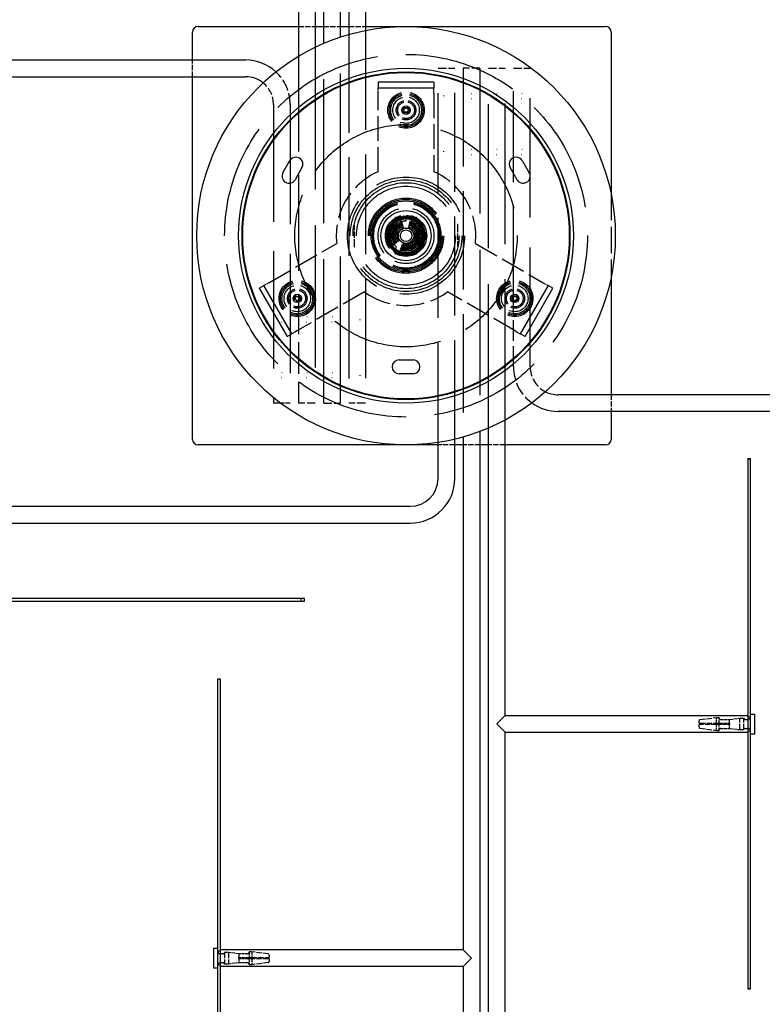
# Model space of a CAD drawing. Extents: x 355 to 4455, y -172 to 2698.
# Tile 5 of 16: x 1030 to 1296, y 524 to 877. Entities that reach past the tile are written whole.
import ezdxf

# ---------------------------------------------------------------- set-up
doc = ezdxf.new("R2010")
doc.units = 0
doc.header["$LTSCALE"] = 10
doc.linetypes.add('DASHED', pattern=[0.2068, 0.1655, -0.0413])
doc.layers.add('Nascosta (ISO)', color=7, linetype='DASHED')
doc.layers.add('Visibile (ISO)', color=7, linetype='Continuous')
doc.styles.get("Standard").update_dxf_attribs({"font": 'TAHOMA.TTF'})
doc.dimstyles.get("Standard").update_dxf_attribs({"dimtxt": 0.18, "dimasz": 0.18, "dimexe": 0.18, "dimexo": 0.0625, "dimgap": 0.09, "dimtad": 0, "dimtih": 1, "dimtoh": 1, "dimdec": 4, "dimzin": 0, "dimdsep": 46, "dimtxsty": 'Standard', "dimcen": 0.09, "dimadec": 0, "dimazin": 0, "dimtfac": 1, "dimtdec": 4, "dimtofl": 0, "dimtmove": 0, "dimatfit": 3, "dimfxl": 0, "dimtolj": 1, "dimtzin": 0, "dimarcsym": 0})

# ---------------------------------------------------------------- blocks, each defined once
blk = doc.blocks.new('*D14')
at = {"color": 0, "lineweight": -2}
for p, q in [((1302.1, 1293.61), (1848.56, 1293.61)), ((1838.56, 1268.61), (1838.56, 822.62)), ((1838.56, 330.61), (1838.56, 776.59)), ((1352.1, 305.61), (1848.56, 305.61))]:
    blk.add_line(p, q, dxfattribs=at)
at = {"color": 0}
for points in [[(1834.39, 1268.61), (1842.73, 1268.61), (1838.56, 1293.61)], [(1834.39, 330.61), (1842.73, 330.61), (1838.56, 305.61)]]:
    blk.add_solid(points, dxfattribs=at)
at = {"layer": 'DEFPOINTS', "color": 0}
for p in [(1292.1, 1293.61), (1342.1, 305.61), (1838.56, 305.61)]:
    blk.add_point(p, dxfattribs=at)
at = {"color": 0, "insert": (1838.56, 799.61), "char_height": 25, "attachment_point": 5}
blk.add_mtext('\\A1;990', dxfattribs=at)
blk = doc.blocks.new('*D15')
at = {"color": 0, "lineweight": -2}
for p, q in [((662.1, 724.61), (662.1, 146.29)), ((1672.1, 604.6), (1672.1, 146.29)), ((687.1, 156.29), (1122.16, 156.29)), ((1647.1, 156.29), (1212.05, 156.29))]:
    blk.add_line(p, q, dxfattribs=at)
at = {"color": 0}
for points in [[(687.1, 160.46), (687.1, 152.12), (662.1, 156.29)], [(1647.1, 160.46), (1647.1, 152.12), (1672.1, 156.29)]]:
    blk.add_solid(points, dxfattribs=at)
at = {"layer": 'DEFPOINTS', "color": 0}
for p in [(662.1, 734.61), (1672.1, 614.6), (662.1, 156.29)]:
    blk.add_point(p, dxfattribs=at)
at = {"color": 0, "insert": (1167.1, 156.29), "char_height": 25, "attachment_point": 5}
blk.add_mtext('\\A1;1010', dxfattribs=at)

msp = doc.modelspace()

# ---------------------------------------------------------------- linework, layer by layer
at = {"layer": 'Nascosta (ISO)', "ltscale": 1.142165}
for p, q in [((1130.1, 874.61), (1136.1, 874.61)), ((1139.1, 874.61), (1145.1, 874.61)), ((1148.1, 874.61), (1154.1, 874.61)), ((1092.1, 856.61), (1092.1, 862.61)), ((1242.1, 742.61), (1242.1, 736.61)), ((1186.1, 724.61), (1180.1, 724.61)), ((1195.1, 724.61), (1189.1, 724.61)), ((1204.1, 724.61), (1198.1, 724.61))]:
    msp.add_line(p, q, dxfattribs=at)
at = {"layer": 'Nascosta (ISO)', "ltscale": 21.299799}
for p, q in [((1148.1, 871.75), (1148.1, 739.61)), ((1189.1, 859.61), (1189.1, 727.46))]:
    msp.add_line(p, q, dxfattribs=at)
at = {"layer": 'Nascosta (ISO)', "ltscale": 21.532074}
msp.add_line((1154.1, 873.19), (1154.1, 739.61), dxfattribs=at)
at = {"layer": 'Nascosta (ISO)', "ltscale": 31.178602}
for p, q in [((1139.1, 739.61), (1139.1, 868.56)), ((1198.1, 730.65), (1198.1, 859.61))]:
    msp.add_line(p, q, dxfattribs=at)
at = {"layer": 'Nascosta (ISO)', "ltscale": 31.727089}
msp.add_line((1145.1, 739.61), (1145.1, 870.83), dxfattribs=at)
at = {"layer": 'Nascosta (ISO)', "ltscale": 30.849258}
msp.add_line((1136.1, 867.2), (1136.1, 739.61), dxfattribs=at)
at = {"layer": 'Nascosta (ISO)', "ltscale": 20.657667}
msp.add_line((1130.1, 863.97), (1130.1, 778.53), dxfattribs=at)
at = {"layer": 'Nascosta (ISO)', "ltscale": 1.794166}
for p, q in [((1180.1, 859.61), (1186.1, 859.61)), ((1195.1, 859.61), (1189.1, 859.61)), ((1198.1, 859.61), (1204.1, 859.61)), ((1207.1, 859.61), (1213.1, 859.61)), ((1136.1, 739.61), (1130.1, 739.61)), ((1139.1, 739.61), (1145.1, 739.61)), ((1154.1, 739.61), (1148.1, 739.61))]:
    msp.add_line(p, q, dxfattribs=at)
at = {"layer": 'Nascosta (ISO)', "ltscale": 21.617197}
msp.add_line((1180.1, 725.49), (1180.1, 859.61), dxfattribs=at)
at = {"layer": 'Nascosta (ISO)', "ltscale": 21.42646}
msp.add_line((1186.1, 726.68), (1186.1, 859.61), dxfattribs=at)
at = {"layer": 'Nascosta (ISO)', "ltscale": 31.470579}
msp.add_line((1195.1, 859.61), (1195.1, 729.44), dxfattribs=at)
at = {"layer": 'Nascosta (ISO)', "ltscale": 30.480236}
msp.add_line((1204.1, 733.54), (1204.1, 859.61), dxfattribs=at)
at = {"layer": 'Nascosta (ISO)', "ltscale": 19.733545}
msp.add_line((1207.1, 777.99), (1207.1, 859.61), dxfattribs=at)
at = {"layer": 'Nascosta (ISO)', "ltscale": 25.870407}
for p, q in [((1213.1, 752.61), (1213.1, 859.61)), ((1127.1, 846.61), (1127.1, 739.61))]:
    msp.add_line(p, q, dxfattribs=at)
at = {"layer": 'Nascosta (ISO)', "ltscale": 0.597989}
for p, q in [((1158.6, 850.61), (1158.6, 852.61)), ((1178.6, 850.61), (1178.6, 852.61)), ((1119.44, 782.77), (1117.7, 781.77)), ((1217.77, 782.77), (1219.5, 781.77)), ((1129.44, 765.45), (1127.7, 764.45)), ((1207.77, 765.45), (1209.5, 764.45))]:
    msp.add_line(p, q, dxfattribs=at)
at = {"layer": 'Nascosta (ISO)', "ltscale": 5.347057}
for p, q in [((1158.6, 822.52), (1158.6, 850.61)), ((1178.6, 850.61), (1178.6, 822.52)), ((1119.44, 782.77), (1143.76, 796.81)), ((1193.45, 796.81), (1217.77, 782.77)), ((1153.76, 779.49), (1129.44, 765.45)), ((1207.77, 765.45), (1183.45, 779.49))]:
    msp.add_line(p, q, dxfattribs=at)
at = {"layer": 'Nascosta (ISO)', "ltscale": 25.396744}
msp.add_line((1121.1, 846.61), (1121.1, 741.57), dxfattribs=at)
at = {"layer": 'Nascosta (ISO)', "ltscale": 5.682598}
msp.add_line((1242.1, 814.53), (1242.1, 784.68), dxfattribs=at)
at = {"layer": 'Nascosta (ISO)', "ltscale": 0.192522}
for p, q in [((1163.83, 804.72), (1164.41, 803.89)), ((1164.68, 804.15), (1163.91, 804.8)), ((1164.16, 805.01), (1164.68, 804.15)), ((1164.98, 804.39), (1164.24, 805.08)), ((1164.51, 805.28), (1164.98, 804.39)), ((1165.28, 804.6), (1164.59, 805.34)), ((1164.87, 805.53), (1165.28, 804.6)), ((1165.6, 804.8), (1164.96, 805.58)), ((1165.25, 805.75), (1165.6, 804.8)), ((1165.94, 804.98), (1165.34, 805.8)), ((1165.64, 805.95), (1165.94, 804.98)), ((1166.28, 805.14), (1165.74, 805.99)), ((1166.05, 806.12), (1166.28, 805.14)), ((1166.63, 805.27), (1166.15, 806.16)), ((1166.46, 806.27), (1166.63, 805.27)), ((1166.99, 805.39), (1166.56, 806.3)), ((1166.88, 806.39), (1166.99, 805.39)), ((1167.36, 805.48), (1166.99, 806.42)), ((1167.31, 806.49), (1167.36, 805.48)), ((1167.73, 805.54), (1167.42, 806.51)), ((1167.75, 806.55), (1167.73, 805.54)), ((1168.1, 805.59), (1167.85, 806.57)), ((1168.18, 806.59), (1168.1, 805.59)), ((1168.48, 805.61), (1168.29, 806.6)), ((1168.62, 806.61), (1168.48, 805.61)), ((1168.85, 805.6), (1168.73, 806.61)), ((1169.06, 806.59), (1168.85, 805.6)), ((1169.23, 805.57), (1169.17, 806.58)), ((1169.5, 806.55), (1169.23, 805.57)), ((1169.6, 805.52), (1169.61, 806.53)), ((1169.93, 806.48), (1169.6, 805.52)), ((1169.97, 805.45), (1170.04, 806.46)), ((1170.36, 806.38), (1169.97, 805.45)), ((1170.34, 805.35), (1170.47, 806.35)), ((1170.79, 806.26), (1170.34, 805.35)), ((1170.7, 805.23), (1170.89, 806.22)), ((1171.2, 806.11), (1170.7, 805.23)), ((1171.04, 805.09), (1171.3, 806.07)), ((1171.6, 805.93), (1171.04, 805.09)), ((1171.38, 804.92), (1171.7, 805.89)), ((1171.99, 805.73), (1171.38, 804.92)), ((1171.71, 804.74), (1172.09, 805.68)), ((1172.37, 805.51), (1171.71, 804.74)), ((1172.03, 804.53), (1172.46, 805.45)), ((1172.73, 805.26), (1172.03, 804.53)), ((1172.33, 804.31), (1172.82, 805.19)), ((1173.08, 804.99), (1172.33, 804.31)), ((1172.62, 804.07), (1173.16, 804.92)), ((1173.41, 804.7), (1172.62, 804.07)), ((1161.83, 801.37), (1162.76, 800.98)), ((1162.86, 801.34), (1161.86, 801.47)), ((1161.95, 801.79), (1162.86, 801.34)), ((1162.98, 801.7), (1161.99, 801.89)), ((1162.1, 802.2), (1162.98, 801.7)), ((1163.12, 802.05), (1162.14, 802.3)), ((1162.28, 802.61), (1163.12, 802.05)), ((1163.29, 802.39), (1162.32, 802.7)), ((1162.48, 803), (1163.29, 802.39)), ((1163.47, 802.72), (1162.53, 803.09)), ((1162.7, 803.37), (1163.47, 802.72)), ((1163.68, 803.03), (1162.76, 803.46)), ((1162.95, 803.74), (1163.68, 803.03)), ((1163.9, 803.33), (1163.02, 803.82)), ((1163.22, 804.08), (1163.9, 803.33)), ((1164.14, 803.62), (1163.29, 804.17)), ((1163.51, 804.41), (1164.14, 803.62)), ((1164.41, 803.89), (1163.59, 804.49)), ((1172.89, 803.8), (1173.49, 804.62)), ((1173.72, 804.38), (1172.89, 803.8)), ((1173.15, 803.53), (1173.79, 804.31)), ((1174.01, 804.05), (1173.15, 803.53)), ((1173.38, 803.23), (1174.08, 803.97)), ((1174.28, 803.71), (1173.38, 803.23)), ((1173.6, 802.93), (1174.34, 803.62)), ((1174.52, 803.34), (1173.6, 802.93)), ((1173.8, 802.61), (1174.58, 803.25)), ((1174.75, 802.96), (1173.8, 802.61)), ((1173.98, 802.27), (1174.8, 802.87)), ((1174.95, 802.57), (1173.98, 802.27)), ((1174.13, 801.93), (1174.99, 802.47)), ((1175.12, 802.17), (1174.13, 801.93)), ((1174.27, 801.58), (1175.16, 802.07)), ((1175.27, 801.75), (1174.27, 801.58)), ((1174.38, 801.22), (1175.3, 801.65)), ((1175.39, 801.33), (1174.38, 801.22)), ((1174.47, 800.85), (1175.41, 801.22)), ((1162.61, 799.86), (1161.6, 799.73)), ((1161.6, 799.63), (1162.6, 799.48)), ((1162.6, 799.48), (1161.61, 799.29)), ((1161.62, 800.07), (1162.61, 799.86)), ((1161.62, 799.19), (1162.62, 799.1)), ((1162.64, 800.23), (1161.63, 800.17)), ((1162.62, 799.1), (1161.64, 798.86)), ((1161.66, 800.5), (1162.64, 800.23)), ((1161.66, 798.75), (1162.67, 798.73)), ((1162.69, 800.61), (1161.68, 800.61)), ((1162.67, 798.73), (1161.71, 798.42)), ((1161.72, 798.31), (1162.73, 798.36)), ((1161.73, 800.94), (1162.69, 800.61)), ((1162.76, 800.98), (1161.75, 801.04)), ((1162.73, 798.36), (1161.79, 797.99)), ((1161.82, 797.89), (1162.82, 797.99)), ((1162.82, 797.99), (1161.91, 797.56)), ((1161.94, 797.46), (1162.94, 797.63)), ((1162.94, 797.63), (1162.05, 797.15)), ((1174.35, 797.87), (1175.35, 797.74)), ((1175.25, 797.42), (1174.35, 797.87)), ((1174.45, 798.24), (1175.45, 798.17)), ((1175.38, 797.85), (1174.45, 798.24)), ((1175.48, 800.9), (1174.47, 800.85)), ((1174.52, 798.61), (1175.53, 798.6)), ((1175.48, 798.28), (1174.52, 798.61)), ((1174.54, 800.48), (1175.5, 800.79)), ((1175.55, 800.46), (1174.54, 800.48)), ((1174.57, 798.98), (1175.58, 799.04)), ((1175.55, 798.71), (1174.57, 798.98)), ((1174.58, 800.11), (1175.56, 800.36)), ((1175.59, 800.03), (1174.58, 800.11)), ((1174.6, 799.73), (1175.6, 799.92)), ((1175.6, 799.59), (1174.6, 799.73)), ((1174.6, 799.36), (1175.6, 799.48)), ((1175.59, 799.15), (1174.6, 799.36)), ((1162.09, 797.05), (1163.07, 797.28)), ((1163.07, 797.28), (1162.22, 796.74)), ((1162.26, 796.64), (1163.23, 796.94)), ((1163.23, 796.94), (1162.41, 796.35)), ((1162.46, 796.25), (1163.41, 796.61)), ((1163.41, 796.61), (1162.63, 795.96)), ((1162.68, 795.87), (1163.61, 796.29)), ((1163.61, 796.29), (1162.87, 795.6)), ((1162.93, 795.51), (1163.82, 795.98)), ((1163.82, 795.98), (1163.13, 795.24)), ((1163.2, 795.16), (1164.06, 795.69)), ((1164.06, 795.69), (1163.41, 794.91)), ((1163.49, 794.83), (1164.32, 795.41)), ((1164.32, 795.41), (1163.72, 794.59)), ((1163.8, 794.52), (1164.59, 795.15)), ((1164.59, 795.15), (1164.04, 794.3)), ((1164.13, 794.23), (1164.88, 794.9)), ((1164.88, 794.9), (1164.39, 794.02)), ((1164.47, 793.96), (1165.18, 794.68)), ((1165.18, 794.68), (1164.75, 793.77)), ((1164.84, 793.71), (1165.5, 794.47)), ((1165.5, 794.47), (1165.12, 793.53)), ((1165.21, 793.48), (1165.82, 794.29)), ((1165.82, 794.29), (1165.51, 793.33)), ((1165.61, 793.28), (1166.16, 794.13)), ((1166.16, 794.13), (1165.91, 793.15)), ((1170.93, 794.08), (1171.47, 793.22)), ((1171.16, 793.09), (1170.93, 794.08)), ((1171.27, 794.23), (1171.86, 793.41)), ((1171.57, 793.26), (1171.27, 794.23)), ((1171.6, 794.41), (1172.25, 793.63)), ((1171.96, 793.46), (1171.6, 794.41)), ((1171.92, 794.61), (1172.61, 793.87)), ((1172.34, 793.69), (1171.92, 794.61)), ((1172.23, 794.83), (1172.97, 794.13)), ((1172.7, 793.93), (1172.23, 794.83)), ((1172.52, 795.06), (1173.3, 794.42)), ((1173.05, 794.2), (1172.52, 795.06)), ((1172.8, 795.32), (1173.62, 794.72)), ((1173.38, 794.49), (1172.8, 795.32)), ((1173.06, 795.59), (1173.92, 795.05)), ((1173.69, 794.8), (1173.06, 795.59)), ((1173.31, 795.88), (1174.19, 795.39)), ((1173.98, 795.13), (1173.31, 795.88)), ((1173.53, 796.18), (1174.45, 795.75)), ((1174.26, 795.48), (1173.53, 796.18)), ((1173.74, 796.5), (1174.68, 796.12)), ((1174.5, 795.84), (1173.74, 796.5)), ((1173.92, 796.83), (1174.88, 796.51)), ((1174.73, 796.22), (1173.92, 796.83)), ((1174.08, 797.17), (1175.06, 796.91)), ((1174.93, 796.61), (1174.08, 797.17)), ((1174.23, 797.52), (1175.22, 797.32)), ((1175.1, 797.01), (1174.23, 797.52)), ((1166.01, 793.11), (1166.51, 793.98)), ((1166.51, 793.98), (1166.32, 792.99)), ((1166.42, 792.96), (1166.87, 793.86)), ((1166.87, 793.86), (1166.74, 792.86)), ((1166.84, 792.83), (1167.23, 793.77)), ((1167.23, 793.77), (1167.17, 792.76)), ((1167.27, 792.73), (1167.6, 793.69)), ((1167.6, 793.69), (1167.6, 792.68)), ((1167.71, 792.66), (1167.98, 793.64)), ((1167.98, 793.64), (1168.04, 792.63)), ((1168.14, 792.62), (1168.35, 793.61)), ((1168.35, 793.61), (1168.48, 792.61)), ((1168.58, 792.61), (1168.73, 793.61)), ((1168.73, 793.61), (1168.92, 792.61)), ((1169.02, 792.62), (1169.11, 793.63)), ((1169.11, 793.63), (1169.36, 792.65)), ((1169.46, 792.66), (1169.48, 793.67)), ((1169.48, 793.67), (1169.79, 792.71)), ((1169.85, 793.74), (1170.22, 792.8)), ((1169.9, 792.73), (1169.85, 793.74)), ((1170.22, 793.83), (1170.65, 792.91)), ((1170.33, 792.82), (1170.22, 793.83)), ((1170.58, 793.94), (1171.06, 793.05)), ((1170.75, 792.94), (1170.58, 793.94))]:
    msp.add_line(p, q, dxfattribs=at)
at = {"layer": 'Nascosta (ISO)', "ltscale": 0.295501}
for p, q in [((1165.23, 803.63), (1164.23, 804.82)), ((1166.28, 806), (1166.81, 804.54)), ((1170.93, 806), (1170.4, 804.54)), ((1171.98, 803.63), (1172.98, 804.82)), ((1163.43, 800.52), (1161.9, 800.79)), ((1161.9, 798.43), (1163.43, 798.7)), ((1173.77, 800.52), (1175.3, 800.79)), ((1175.3, 798.43), (1173.77, 798.7)), ((1164.23, 794.4), (1165.23, 795.59)), ((1166.81, 794.67), (1166.28, 793.21)), ((1170.4, 794.67), (1170.93, 793.21)), ((1172.98, 794.4), (1171.98, 795.59))]:
    msp.add_line(p, q, dxfattribs=at)
at = {"layer": 'Nascosta (ISO)', "ltscale": 0.237872}
for p, q in [((1168.6, 804.86), (1168.6, 806.11)), ((1162.97, 802.86), (1164.06, 802.23)), ((1174.23, 802.86), (1173.15, 802.23)), ((1164.06, 796.98), (1162.97, 796.36)), ((1168.6, 793.11), (1168.6, 794.36)), ((1173.15, 796.98), (1174.23, 796.36))]:
    msp.add_line(p, q, dxfattribs=at)
at = {"layer": 'Nascosta (ISO)', "ltscale": 0.033187}
for p, q in [((1149.93, 803.11), (1150.1, 803.11)), ((1187.28, 803.11), (1187.1, 803.11)), ((1149.93, 796.11), (1150.1, 796.11)), ((1187.28, 796.11), (1187.1, 796.11))]:
    msp.add_line(p, q, dxfattribs=at)
at = {"layer": 'Nascosta (ISO)', "ltscale": 0.014021}
for p, q in [((1150.03, 803.61), (1150.1, 803.61)), ((1187.18, 803.61), (1187.1, 803.61)), ((1150.03, 795.61), (1150.1, 795.61)), ((1187.18, 795.61), (1187.1, 795.61))]:
    msp.add_line(p, q, dxfattribs=at)
at = {"layer": 'Nascosta (ISO)', "ltscale": 0.095089}
for p, q in [((1150.1, 803.11), (1150.1, 803.61)), ((1187.1, 803.61), (1187.1, 803.11)), ((1150.1, 795.61), (1150.1, 796.11)), ((1187.1, 796.11), (1187.1, 795.61))]:
    msp.add_line(p, q, dxfattribs=at)
at = {"layer": 'Nascosta (ISO)', "ltscale": 1.332543}
for p, q in [((1150.1, 796.11), (1150.1, 803.11)), ((1187.1, 803.11), (1187.1, 796.11))]:
    msp.add_line(p, q, dxfattribs=at)
at = {"layer": 'Nascosta (ISO)', "ltscale": 0.222088}
for p, q in [((1130.1, 777.69), (1130.1, 776.52)), ((1207.1, 776.52), (1207.1, 777.69))]:
    msp.add_line(p, q, dxfattribs=at)
at = {"layer": 'Nascosta (ISO)', "ltscale": 6.867944}
msp.add_line((1130.1, 775.68), (1130.1, 739.61), dxfattribs=at)
at = {"layer": 'Nascosta (ISO)', "ltscale": 4.496226}
msp.add_line((1207.1, 752.61), (1207.1, 776.22), dxfattribs=at)
at = {"layer": 'Nascosta (ISO)', "ltscale": 0.992668}
msp.add_line((1127.1, 739.61), (1123.6, 739.61), dxfattribs=at)
at = {"layer": 'Nascosta (ISO)', "ltscale": 0.190278}
for p, q in [((1131.08, 668.61), (1131.08, 669.61)), ((1279.85, 626.91), (1280.85, 626.91)), ((1279.85, 624.86), (1280.85, 624.86)), ((1291.1, 627.11), (1292.1, 627.11)), ((1280.85, 624.36), (1279.85, 624.36)), ((1279.85, 622.31), (1280.85, 622.31)), ((1291.1, 622.11), (1292.1, 622.11)), ((1102.1, 543.11), (1101.1, 543.11)), ((1113.35, 542.91), (1112.35, 542.91)), ((1112.35, 540.86), (1113.35, 540.86)), ((1113.35, 540.36), (1112.35, 540.36)), ((1102.1, 538.11), (1101.1, 538.11)), ((1113.35, 538.31), (1112.35, 538.31)), ((1291.1, 529.75), (1292.1, 529.75))]:
    msp.add_line(p, q, dxfattribs=at)
at = {"layer": 'Nascosta (ISO)', "ltscale": 0.268816}
for p, q in [((1273.6, 624.86), (1273.6, 625.67)), ((1273.6, 623.55), (1273.6, 624.36)), ((1119.6, 541.67), (1119.6, 540.86)), ((1119.6, 540.36), (1119.6, 539.55))]:
    msp.add_line(p, q, dxfattribs=at)
at = {"layer": 'Nascosta (ISO)', "ltscale": 0.138751}
for p, q in [((1273.6, 624.86), (1274.04, 624.86)), ((1274.04, 624.36), (1273.6, 624.36)), ((1119.17, 540.86), (1119.6, 540.86)), ((1119.6, 540.36), (1119.17, 540.36))]:
    msp.add_line(p, q, dxfattribs=at)
at = {"layer": 'Nascosta (ISO)', "ltscale": 1.115686}
for p, q in [((1274.04, 626.16), (1279.85, 626.91)), ((1274.04, 623.05), (1279.85, 622.31)), ((1119.17, 542.16), (1113.35, 542.91)), ((1119.17, 539.05), (1113.35, 538.31))]:
    msp.add_line(p, q, dxfattribs=at)
at = {"layer": 'Nascosta (ISO)', "ltscale": 1.115846}
for p, q in [((1274.04, 624.86), (1279.85, 624.86)), ((1279.85, 624.36), (1274.04, 624.36)), ((1113.35, 540.86), (1119.17, 540.86)), ((1119.17, 540.36), (1113.35, 540.36))]:
    msp.add_line(p, q, dxfattribs=at)
at = {"layer": 'Nascosta (ISO)', "ltscale": 0.640013}
for p, q in [((1279.85, 624.86), (1279.85, 626.91)), ((1280.85, 624.86), (1280.85, 626.91)), ((1279.85, 622.31), (1279.85, 624.36)), ((1280.85, 622.31), (1280.85, 624.36)), ((1112.35, 542.91), (1112.35, 540.86)), ((1112.35, 540.36), (1112.35, 538.31)), ((1113.35, 542.91), (1113.35, 540.86)), ((1113.35, 540.36), (1113.35, 538.31))]:
    msp.add_line(p, q, dxfattribs=at)
at = {"layer": 'Nascosta (ISO)', "ltscale": 0.14998}
for p, q in [((1280.85, 624.86), (1281.35, 624.86)), ((1281.35, 624.36), (1280.85, 624.36)), ((1111.85, 540.86), (1112.35, 540.86)), ((1112.35, 540.36), (1111.85, 540.36))]:
    msp.add_line(p, q, dxfattribs=at)
at = {"layer": 'Nascosta (ISO)', "ltscale": 0.603983}
for p, q in [((1281.35, 626.21), (1284.53, 626.21)), ((1281.35, 624.86), (1284.53, 624.86)), ((1284.53, 624.36), (1281.35, 624.36)), ((1281.35, 623.01), (1284.53, 623.01)), ((1111.85, 542.21), (1108.68, 542.21)), ((1108.68, 540.86), (1111.85, 540.86)), ((1111.85, 540.36), (1108.68, 540.36)), ((1111.85, 539.01), (1108.68, 539.01))]:
    msp.add_line(p, q, dxfattribs=at)
at = {"layer": 'Nascosta (ISO)', "ltscale": 0.703673}
for p, q in [((1284.53, 626.21), (1288.2, 626.66)), ((1284.53, 623.01), (1288.2, 622.56)), ((1108.68, 542.21), (1105.01, 542.66)), ((1108.68, 539.01), (1105.01, 538.56))]:
    msp.add_line(p, q, dxfattribs=at)
at = {"layer": 'Nascosta (ISO)', "ltscale": 0.430581}
for p, q in [((1284.53, 624.86), (1284.53, 626.21)), ((1284.53, 623.01), (1284.53, 624.36)), ((1108.68, 542.21), (1108.68, 540.86)), ((1108.68, 540.36), (1108.68, 539.01))]:
    msp.add_line(p, q, dxfattribs=at)
at = {"layer": 'Nascosta (ISO)', "ltscale": 0.014657}
for p, q in [((1284.53, 624.86), (1284.6, 624.86)), ((1284.6, 624.36), (1284.53, 624.36)), ((1108.6, 540.86), (1108.68, 540.86)), ((1108.68, 540.36), (1108.6, 540.36))]:
    msp.add_line(p, q, dxfattribs=at)
at = {"layer": 'Nascosta (ISO)', "ltscale": 0.095476}
for p, q in [((1284.6, 624.36), (1284.6, 624.86)), ((1108.6, 540.86), (1108.6, 540.36))]:
    msp.add_line(p, q, dxfattribs=at)
at = {"layer": 'Nascosta (ISO)', "ltscale": 1.225982}
for p, q in [((1288.2, 622.56), (1288.2, 626.66)), ((1289.7, 622.56), (1289.7, 626.66)), ((1103.51, 542.66), (1103.51, 538.56)), ((1105.01, 542.66), (1105.01, 538.56))]:
    msp.add_line(p, q, dxfattribs=at)
at = {"layer": 'Nascosta (ISO)', "ltscale": 0.285466}
for p, q in [((1288.2, 626.66), (1289.7, 626.66)), ((1288.2, 622.56), (1289.7, 622.56)), ((1105.01, 542.66), (1103.51, 542.66)), ((1105.01, 538.56), (1103.51, 538.56))]:
    msp.add_line(p, q, dxfattribs=at)
at = {"layer": 'Nascosta (ISO)', "ltscale": 0.173181}
for p, q in [((1290.19, 626.21), (1291.1, 626.21)), ((1290.19, 623.01), (1291.1, 623.01)), ((1103.01, 542.21), (1102.1, 542.21)), ((1103.01, 539.01), (1102.1, 539.01))]:
    msp.add_line(p, q, dxfattribs=at)
at = {"layer": 'Nascosta (ISO)', "ltscale": 0.601827, "flags": 128}
for points in [[(1192.1, 850.61), (1192.23, 850.6)], [(1192.1, 848.61), (1191.98, 848.62)], [(1192.1, 830.61), (1192.23, 830.6)], [(1192.1, 828.61), (1191.98, 828.62)], [(1142.1, 770.61), (1142.23, 770.6)], [(1142.1, 768.61), (1141.98, 768.62)], [(1142.1, 748.61), (1141.98, 748.62)], [(1142.1, 750.61), (1142.23, 750.6)]]:
    msp.add_lwpolyline(points, dxfattribs=at)
at = {"layer": 'Nascosta (ISO)', "ltscale": 0.601824, "flags": 128}
for points in [[(1201.1, 850.61), (1201.23, 850.6)], [(1201.1, 848.61), (1200.98, 848.62)], [(1201.1, 830.61), (1201.23, 830.6)], [(1201.1, 828.61), (1200.98, 828.62)], [(1133.1, 770.61), (1133.23, 770.6)], [(1133.1, 768.61), (1132.98, 768.62)], [(1133.1, 748.61), (1132.98, 748.62)], [(1133.1, 750.61), (1133.23, 750.6)]]:
    msp.add_lwpolyline(points, dxfattribs=at)
at = {"layer": 'Nascosta (ISO)', "ltscale": 0.601822, "flags": 128}
for points in [[(1210.1, 850.61), (1210.23, 850.6)], [(1210.1, 830.61), (1210.23, 830.6)], [(1124.1, 768.61), (1123.98, 768.62)], [(1124.1, 748.61), (1123.98, 748.62)]]:
    msp.add_lwpolyline(points, dxfattribs=at)
at = {"layer": 'Nascosta (ISO)', "ltscale": 1.201067, "flags": 128}
for points in [[(1182.1, 849.61), (1182.14, 849.86)], [(1182.1, 829.61), (1182.14, 829.86)], [(1152.1, 769.61), (1152.07, 769.35)], [(1152.1, 749.61), (1152.07, 749.35)]]:
    msp.add_lwpolyline(points, dxfattribs=at)
at = {"layer": 'Nascosta (ISO)', "ltscale": 0.601834, "flags": 128}
for points in [[(1210.1, 848.61), (1209.98, 848.62)], [(1210.1, 828.61), (1209.98, 828.62)], [(1124.1, 770.61), (1124.23, 770.6)], [(1124.1, 750.61), (1124.23, 750.6)]]:
    msp.add_lwpolyline(points, dxfattribs=at)
at = {"layer": 'Nascosta (ISO)', "ltscale": 24.686113}
msp.add_circle((1168.6, 799.61), 65, dxfattribs=at)
at = {"layer": 'Nascosta (ISO)', "ltscale": 7.775054}
for centre in [(1168.6, 844.61), (1168.6, 799.61), (1129.63, 777.11), (1207.57, 777.11)]:
    msp.add_circle(centre, 6.5, dxfattribs=at)
at = {"layer": 'Nascosta (ISO)', "ltscale": 7.176965}
for centre in [(1168.6, 844.61), (1129.63, 777.11), (1207.57, 777.11)]:
    msp.add_circle(centre, 6, dxfattribs=at)
at = {"layer": 'Nascosta (ISO)', "ltscale": 6.578876}
for centre in [(1168.6, 844.61), (1168.6, 799.61), (1129.63, 777.11), (1207.57, 777.11)]:
    msp.add_circle(centre, 5.5, dxfattribs=at)
at = {"layer": 'Nascosta (ISO)', "ltscale": 5.681743}
for centre in [(1168.6, 844.61), (1168.6, 799.61), (1129.63, 777.11), (1207.57, 777.11)]:
    msp.add_circle(centre, 4.75, dxfattribs=at)
at = {"layer": 'Nascosta (ISO)', "ltscale": 4.186521}
for centre in [(1168.6, 844.61), (1168.6, 799.61), (1129.63, 777.11), (1207.57, 777.11)]:
    msp.add_circle(centre, 3.5, dxfattribs=at)
at = {"layer": 'Nascosta (ISO)', "ltscale": 3.588432}
for centre in [(1168.6, 844.61), (1168.6, 799.61), (1129.63, 777.11), (1207.57, 777.11)]:
    msp.add_circle(centre, 3, dxfattribs=at)
at = {"layer": 'Nascosta (ISO)', "ltscale": 0.897033}
msp.add_circle((1168.6, 844.61), 0.75, dxfattribs=at)
at = {"layer": 'Nascosta (ISO)', "ltscale": 24.210323}
msp.add_circle((1168.6, 799.61), 39.84, dxfattribs=at)
at = {"layer": 'Nascosta (ISO)', "ltscale": 21.268036}
msp.add_circle((1168.6, 799.61), 21, dxfattribs=at)
at = {"layer": 'Nascosta (ISO)', "ltscale": 30.382908}
msp.add_circle((1168.6, 799.61), 20, dxfattribs=at)
at = {"layer": 'Nascosta (ISO)', "ltscale": 28.863762}
msp.add_circle((1168.6, 799.61), 19, dxfattribs=at)
at = {"layer": 'Nascosta (ISO)', "ltscale": 26.96483}
msp.add_circle((1168.6, 799.61), 17.75, dxfattribs=at)
at = {"layer": 'Nascosta (ISO)', "ltscale": 20.508463}
msp.add_circle((1168.6, 799.61), 13.5, dxfattribs=at)
at = {"layer": 'Nascosta (ISO)', "ltscale": 19.74889}
msp.add_circle((1168.6, 799.61), 13, dxfattribs=at)
at = {"layer": 'Nascosta (ISO)', "ltscale": 14.35403}
msp.add_circle((1168.6, 799.61), 12, dxfattribs=at)
at = {"layer": 'Nascosta (ISO)', "ltscale": 13.892328}
msp.add_circle((1168.6, 799.61), 11.61, dxfattribs=at)
at = {"layer": 'Nascosta (ISO)', "ltscale": 11.961675}
msp.add_circle((1168.6, 799.61), 10, dxfattribs=at)
at = {"layer": 'Nascosta (ISO)', "ltscale": 8.845647}
msp.add_circle((1168.6, 799.61), 7.4, dxfattribs=at)
at = {"layer": 'Nascosta (ISO)', "ltscale": 5.980787}
msp.add_circle((1168.6, 799.61), 5, dxfattribs=at)
at = {"layer": 'Nascosta (ISO)', "ltscale": 5.333057}
msp.add_circle((1168.6, 799.61), 4.46, dxfattribs=at)
at = {"layer": 'Nascosta (ISO)', "ltscale": 5.083654}
msp.add_circle((1168.6, 799.61), 4.25, dxfattribs=at)
at = {"layer": 'Nascosta (ISO)', "ltscale": 4.78461}
msp.add_circle((1168.6, 799.61), 4, dxfattribs=at)
at = {"layer": 'Nascosta (ISO)', "ltscale": 1.196077}
msp.add_circle((1129.63, 777.11), 1, dxfattribs=at)
at = {"layer": 'Nascosta (ISO)', "ltscale": 2.509718}
msp.add_arc((1111.1, 846.61), 16, 0, 47.2095, dxfattribs=at)
at = {"layer": 'Nascosta (ISO)', "ltscale": 1.698268}
msp.add_arc((1111.1, 846.61), 10, 0, 51.1138, dxfattribs=at)
at = {"layer": 'Nascosta (ISO)', "ltscale": 6.050867}
for start, end in [(113.5782, 186.4218), (353.5782, 66.4218), (233.5782, 306.4218)]:
    msp.add_arc((1168.6, 799.61), 25, start, end, dxfattribs=at)
at = {"layer": 'Nascosta (ISO)', "ltscale": 0.020293}
for start, end in [(132.1616, 133.0384), (128.5616, 129.4384), (124.9616, 125.8384), (121.3616, 122.2384), (117.7616, 118.6384), (114.1616, 115.0384), (110.5616, 111.4384), (106.9616, 107.8384), (103.3616, 104.2384), (99.7616, 100.6384), (96.1616, 97.0384), (92.5616, 93.4384), (88.9616, 89.8384), (85.3616, 86.2384), (81.7616, 82.6384), (78.1616, 79.0384), (74.5616, 75.4384), (70.9616, 71.8384), (67.3616, 68.2384), (63.7616, 64.6384), (60.1616, 61.0384), (56.5616, 57.4384), (52.9616, 53.8384), (49.3616, 50.2384), (45.7616, 46.6384), (164.5616, 165.4384), (160.9616, 161.8384), (157.3616, 158.2384), (153.7616, 154.6384), (150.1616, 151.0384), (146.5616, 147.4384), (142.9616, 143.8384), (139.3616, 140.2384), (135.7616, 136.6384), (42.1616, 43.0384), (38.5616, 39.4384), (34.9616, 35.8384), (31.3616, 32.2384), (27.7616, 28.6384), (24.1616, 25.0384), (20.5616, 21.4384), (16.9616, 17.8384), (13.3616, 14.2384), (178.9616, 179.8384), (182.5616, 183.4384), (175.3616, 176.2384), (186.1616, 187.0384), (171.7616, 172.6384), (189.7616, 190.6384), (168.1616, 169.0384), (193.3616, 194.2384), (344.5616, 345.4384), (348.1616, 349.0384), (9.7616, 10.6384), (351.7616, 352.6384), (6.1616, 7.0384), (355.3616, 356.2384), (2.5616, 3.4384), (358.9616, 359.8384), (196.9616, 197.8384), (200.5616, 201.4384), (204.1616, 205.0384), (207.7616, 208.6384), (211.3616, 212.2384), (214.9616, 215.8384), (218.5616, 219.4384), (222.1616, 223.0384), (225.7616, 226.6384), (229.3616, 230.2384), (308.5616, 309.4384), (312.1616, 313.0384), (315.7616, 316.6384), (319.3616, 320.2384), (322.9616, 323.8384), (326.5616, 327.4384), (330.1616, 331.0384), (333.7616, 334.6384), (337.3616, 338.2384), (340.9616, 341.8384), (232.9616, 233.8384), (236.5616, 237.4384), (240.1616, 241.0384), (243.7616, 244.6384), (247.3616, 248.2384), (250.9616, 251.8384), (254.5616, 255.4384), (258.1616, 259.0384), (261.7616, 262.6384), (265.3616, 266.2384), (268.9616, 269.8384), (272.5616, 273.4384), (276.1616, 277.0384), (279.7616, 280.6384), (283.3616, 284.2384), (286.9616, 287.8384), (290.5616, 291.4384), (294.1616, 295.0384), (297.7616, 298.6384), (301.3616, 302.2384), (304.9616, 305.8384)]:
    msp.add_arc((1168.6, 799.61), 7, start, end, dxfattribs=at)
at = {"layer": 'Nascosta (ISO)', "ltscale": 0.02409}
for centre, start, end in [((1164.47, 805.02), 196.8881, 220), ((1165.98, 805.89), 20, 43.1119), ((1175.36, 800.48), 76.8881, 100), ((1175.36, 798.74), 260, 283.1119), ((1164.47, 794.19), 140, 163.1119), ((1165.98, 793.32), 316.8881, 340)]:
    msp.add_arc(centre, 0.315, start, end, dxfattribs=at)
at = {"layer": 'Nascosta (ISO)', "ltscale": 0.275586}
for radius, start, end in [(7.12, 114.1775, 125.8225), (7.13, 354.1775, 5.8225), (7.13, 234.1775, 245.8225)]:
    msp.add_arc((1168.6, 799.61), radius, start, end, dxfattribs=at)
at = {"layer": 'Nascosta (ISO)', "ltscale": 0.071671}
for start, end in [(120, 123.6), (116.4, 120), (112.8, 116.4), (109.2, 112.8), (105.6, 109.2), (102, 105.6), (98.4, 102), (94.8, 98.4), (91.2, 94.8), (87.6, 91.2), (84, 87.6), (80.4, 84), (76.8, 80.4), (73.2, 76.8), (69.6, 73.2), (66, 69.6), (62.4, 66), (58.8, 62.4), (55.2, 58.8), (163.2, 166.8), (159.6, 163.2), (156, 159.6), (152.4, 156), (148.8, 152.4), (145.2, 148.8), (141.6, 145.2), (138, 141.6), (134.4, 138), (130.8, 134.4), (127.2, 130.8), (123.6, 127.2), (51.6, 55.2), (48, 51.6), (44.4, 48), (40.8, 44.4), (37.2, 40.8), (33.6, 37.2), (30, 33.6), (26.4, 30), (22.8, 26.4), (19.2, 22.8), (15.6, 19.2), (12, 15.6), (177.6, 181.2), (181.2, 184.8), (174, 177.6), (184.8, 188.4), (170.4, 174), (188.4, 192), (166.8, 170.4), (192, 195.6), (195.6, 199.2), (199.2, 202.8), (339.6, 343.2), (343.2, 346.8), (346.8, 350.4), (8.4, 12), (350.4, 354), (4.8, 8.4), (354, 357.6), (1.2, 4.8), (357.6, 1.2), (202.8, 206.4), (206.4, 210), (210, 213.6), (213.6, 217.2), (217.2, 220.8), (220.8, 224.4), (224.4, 228), (228, 231.6), (231.6, 235.2), (235.2, 238.8), (238.8, 242.4), (242.4, 246), (246, 249.6), (289.2, 292.8), (292.8, 296.4), (296.4, 300), (300, 303.6), (303.6, 307.2), (307.2, 310.8), (310.8, 314.4), (314.4, 318), (318, 321.6), (321.6, 325.2), (325.2, 328.8), (328.8, 332.4), (332.4, 336), (336, 339.6), (249.6, 253.2), (253.2, 256.8), (256.8, 260.4), (260.4, 264), (264, 267.6), (267.6, 271.2), (271.2, 274.8), (274.8, 278.4), (278.4, 282), (282, 285.6), (285.6, 289.2)]:
    msp.add_arc((1168.6, 799.61), 6, start, end, dxfattribs=at)
at = {"layer": 'Nascosta (ISO)', "ltscale": 0.348785}
for start, end in [(90, 110), (130, 150), (50, 70), (10, 30), (170, 190), (330, 350), (210, 230), (250, 270), (290, 310)]:
    msp.add_arc((1168.6, 799.61), 5.25, start, end, dxfattribs=at)
at = {"layer": 'Nascosta (ISO)', "ltscale": 0.020796}
for centre, start, end in [((1170.63, 806.11), 340, 359.9648), ((1173.22, 804.62), 120.0352, 140), ((1161.96, 801.1), 240.0352, 260), ((1161.96, 798.12), 100, 119.9648), ((1173.22, 794.6), 220, 239.9648), ((1170.63, 793.11), 0.0352, 20)]:
    msp.add_arc(centre, 0.315, start, end, dxfattribs=at)
at = {"layer": 'Nascosta (ISO)', "ltscale": 2.868186}
msp.add_arc((1223.1, 752.61), 16, 180, 233.9522, dxfattribs=at)
at = {"layer": 'Nascosta (ISO)', "ltscale": 2.09737}
msp.add_arc((1223.1, 752.61), 10, 180, 243.1252, dxfattribs=at)
at = {"layer": 'Nascosta (ISO)', "ltscale": 0.137304}
for centre, start, end in [((1274.1, 625.67), 97.2942, 180), ((1274.1, 623.55), 180, 262.7058), ((1119.1, 541.67), 0, 82.7058), ((1119.1, 539.55), 277.2942, 0)]:
    msp.add_arc(centre, 0.5, start, end, dxfattribs=at)
at = {"layer": 'Nascosta (ISO)', "ltscale": 0.149422}
for centre, start, end in [((1281.35, 626.71), 180, 270), ((1281.35, 622.51), 90, 180), ((1111.85, 542.71), 270, 0), ((1111.85, 538.51), 0, 90)]:
    msp.add_arc(centre, 0.5, start, end, dxfattribs=at)
at = {"layer": 'Nascosta (ISO)', "ltscale": 0.139887}
for centre, start, end in [((1290.19, 626.71), 185.7392, 270), ((1290.19, 622.51), 90, 174.2608), ((1103.01, 542.71), 270, 354.2608), ((1103.01, 538.51), 5.7392, 90)]:
    msp.add_arc(centre, 0.5, start, end, dxfattribs=at)
at = {"layer": 'Nascosta (ISO)', "ltscale": 0.298944}
for centre, start, end in [((1291.1, 627.21), 270, 0), ((1291.1, 622.01), 0, 90), ((1102.1, 543.21), 180, 270), ((1102.1, 538.01), 90, 180)]:
    msp.add_arc(centre, 1, start, end, dxfattribs=at)
at = {"layer": 'Visibile (ISO)'}
for p, q in [((1139.1, 868.56), (1139.1, 1292.61)), ((1136.1, 1096.61), (1136.1, 867.2)), ((1145.1, 870.83), (1145.1, 1055.61)), ((1130.1, 971.61), (1130.1, 863.97)), ((1148.1, 886.61), (1148.1, 871.75)), ((1154.1, 886.61), (1154.1, 873.19)), ((1092.1, 862.61), (1092.1, 872.61)), ((1094.1, 874.61), (1130.1, 874.61)), ((1136.1, 874.61), (1139.1, 874.61)), ((1145.1, 874.61), (1148.1, 874.61)), ((1154.1, 874.61), (1240.1, 874.61)), ((1242.1, 872.61), (1242.1, 814.53)), ((826.1, 862.61), (1111.1, 862.61)), ((663.1, 856.61), (1111.1, 856.61)), ((1092.1, 726.61), (1092.1, 856.61)), ((1178.6, 854.61), (1158.6, 854.61)), ((1158.6, 854.61), (1158.6, 852.61)), ((1178.6, 854.61), (1178.6, 852.61)), ((1158.6, 852.61), (1178.6, 852.61)), ((1124.49, 822.19), (1126.99, 826.52)), ((1210.22, 826.52), (1212.72, 822.19)), ((1131.32, 824.02), (1128.82, 819.69)), ((1208.39, 819.69), (1205.89, 824.02)), ((1164.85, 806.11), (1161.1, 799.61)), ((1172.36, 806.11), (1164.85, 806.11)), ((1168.6, 806.11), (1168.6, 806.41)), ((1176.11, 799.61), (1172.36, 806.11)), ((1162.71, 803.01), (1162.97, 802.86)), ((1174.49, 803.01), (1174.23, 802.86)), ((1161.1, 799.61), (1164.85, 793.11)), ((1172.36, 793.11), (1176.11, 799.61)), ((1162.97, 796.36), (1162.71, 796.21)), ((1174.23, 796.36), (1174.49, 796.21)), ((1164.85, 793.11), (1172.36, 793.11)), ((1168.6, 792.8), (1168.6, 793.11)), ((1242.1, 784.68), (1242.1, 742.61)), ((1115.97, 780.77), (1117.7, 781.77)), ((1115.97, 780.77), (1125.97, 763.45)), ((1127.7, 764.45), (1117.7, 781.77)), ((1219.5, 781.77), (1209.5, 764.45)), ((1211.24, 763.45), (1221.24, 780.77)), ((1221.24, 780.77), (1219.5, 781.77)), ((1130.1, 778.53), (1130.1, 777.69)), ((1130.1, 776.52), (1130.1, 775.68)), ((1207.1, 777.69), (1207.1, 777.99)), ((1207.1, 776.22), (1207.1, 776.52)), ((1125.97, 763.45), (1127.7, 764.45)), ((1211.24, 763.45), (1209.5, 764.45)), ((1166.1, 755.11), (1171.1, 755.11)), ((1171.1, 750.11), (1166.1, 750.11)), ((1121.1, 741.57), (1121.1, 739.61)), ((1671.1, 742.61), (1223.1, 742.61)), ((1123.6, 739.61), (1121.1, 739.61)), ((1508.1, 736.61), (1223.1, 736.61)), ((1242.1, 736.61), (1242.1, 726.61)), ((1198.1, 502.61), (1198.1, 730.65)), ((1204.1, 627.61), (1204.1, 733.54)), ((1189.1, 727.46), (1189.1, 543.61)), ((1195.1, 729.44), (1195.1, 306.61)), ((1180.1, 724.61), (1094.1, 724.61)), ((1180.1, 712.61), (1180.1, 725.49)), ((1186.1, 712.61), (1186.1, 726.68)), ((1189.1, 724.61), (1186.1, 724.61)), ((1198.1, 724.61), (1195.1, 724.61)), ((1240.1, 724.61), (1204.1, 724.61)), ((1291.1, 719.75), (1292.1, 719.75)), ((1291.1, 719.75), (1291.1, 719.6)), ((1291.1, 719.6), (1292.1, 719.6)), ((1291.1, 719.6), (1291.1, 529.6)), ((1292.1, 719.6), (1292.1, 719.75)), ((1292.1, 529.6), (1292.1, 719.6)), ((772.1, 702.61), (1170.1, 702.61)), ((1015.1, 696.61), (1170.1, 696.61)), ((1132.17, 669.61), (892.17, 669.61)), ((892.17, 668.61), (1132.17, 668.61)), ((1132.17, 668.61), (1132.17, 669.61)), ((1102.1, 640.61), (1101.1, 640.61)), ((1101.1, 640.61), (1101.1, 440.61)), ((1102.1, 440.61), (1102.1, 640.61)), ((1204.1, 627.61), (1201.1, 624.61)), ((1204.1, 627.61), (1291.1, 627.61)), ((1292.1, 628.11), (1293.6, 628.11)), ((1293.6, 621.11), (1293.6, 628.11)), ((1201.1, 624.61), (1204.1, 621.61)), ((1204.1, 621.61), (1291.1, 621.61)), ((1204.1, 502.61), (1204.1, 621.61)), ((1292.1, 621.11), (1293.6, 621.11)), ((1099.6, 544.11), (1099.6, 537.11)), ((1101.1, 544.11), (1099.6, 544.11)), ((1189.1, 543.61), (1102.1, 543.61)), ((1192.1, 540.61), (1189.1, 543.61)), ((1189.1, 537.61), (1192.1, 540.61)), ((1101.1, 537.11), (1099.6, 537.11)), ((1189.1, 537.61), (1102.1, 537.61)), ((1189.1, 537.61), (1189.1, 413.61)), ((1291.1, 529.6), (1292.1, 529.6))]:
    msp.add_line(p, q, dxfattribs=at)
for centre, radius in [((1168.6, 799.61), 75), ((1168.6, 799.61), 60), ((1168.6, 799.61), 58.75), ((1168.6, 799.61), 58.5), ((1168.6, 844.61), 1.5), ((1168.6, 844.61), 1), ((1168.6, 799.61), 12.5), ((1168.6, 799.61), 9), ((1168.6, 799.61), 2.74), ((1168.6, 799.61), 2.07), ((1129.63, 777.11), 1.5), ((1129.63, 777.11), 0.75), ((1207.57, 777.11), 1.5), ((1207.57, 777.11), 1), ((1207.57, 777.11), 0.75)]:
    msp.add_circle(centre, radius, dxfattribs=at)
for centre, radius, start, end in [((1094.1, 872.61), 2, 90, 180), ((1240.1, 872.61), 2, 0, 90), ((1111.1, 846.61), 16, 47.2095, 90), ((1111.1, 846.61), 10, 51.1138, 90), ((1129.15, 825.27), 2.5, 330, 150), ((1208.06, 825.27), 2.5, 30, 210), ((1126.65, 820.94), 2.5, 150, 330), ((1210.56, 820.94), 2.5, 210, 30), ((1164.47, 805.02), 0.315, 127.3488, 196.8881), ((1168.6, 799.61), 7.13, 125.8225, 127.3488), ((1168.6, 799.61), 7.12, 112.6512, 114.1775), ((1165.98, 805.89), 0.315, 43.1119, 112.6512), ((1168.92, 806.41), 0.315, 87.3488, 180), ((1168.6, 799.61), 7.12, 72.6512, 87.3488), ((1170.63, 806.11), 0.315, 359.9648, 72.6512), ((1173.22, 804.62), 0.315, 47.3488, 120.0352), ((1168.6, 799.61), 7.12, 32.6512, 47.3488), ((1161.96, 801.1), 0.315, 167.3488, 240.0352), ((1168.6, 799.61), 7.13, 152.6512, 167.3488), ((1162.55, 802.74), 0.315, 60, 152.6512), ((1174.34, 803.28), 0.315, 300, 32.6512), ((1161.96, 798.12), 0.315, 119.9648, 192.6512), ((1168.6, 799.61), 7.12, 192.6512, 207.3488), ((1175.36, 800.48), 0.315, 7.3488, 76.8881), ((1175.36, 798.74), 0.315, 283.1119, 352.6512), ((1168.6, 799.61), 7.13, 5.8225, 7.3488), ((1168.6, 799.61), 7.13, 352.6512, 354.1775), ((1162.55, 796.48), 0.315, 207.3488, 300), ((1164.47, 794.19), 0.315, 163.1119, 232.6512), ((1173.22, 794.6), 0.315, 239.9648, 312.6512), ((1168.6, 799.61), 7.12, 312.6512, 327.3488), ((1174.34, 795.93), 0.315, 327.3488, 60), ((1168.6, 799.61), 7.12, 232.6512, 234.1775), ((1168.6, 799.61), 7.13, 245.8225, 247.3488), ((1165.98, 793.32), 0.315, 247.3488, 316.8881), ((1168.92, 792.8), 0.315, 180, 272.6512), ((1168.6, 799.61), 7.13, 272.6512, 287.3488), ((1170.63, 793.11), 0.315, 287.3488, 0.0352), ((1166.1, 752.61), 2.5, 90, 270), ((1171.1, 752.61), 2.5, 270, 90), ((1223.1, 752.61), 10, 243.1252, 270), ((1223.1, 752.61), 16, 233.9522, 270), ((1094.1, 726.61), 2, 180, 270), ((1240.1, 726.61), 2, 270, 0), ((1170.1, 712.61), 16, 270, 0), ((1170.1, 712.61), 10, 270, 0)]:
    msp.add_arc(centre, radius, start, end, dxfattribs=at)

# ---------------------------------------------------------------- dimensions: what is measured, and where the dimension line sits
dim = msp.add_linear_dim(base=(1838.56, 305.61), p1=(1292.1, 1293.61), p2=(1342.1, 305.61), angle=90, text='990', dimstyle='Standard', override={"dimscale": 10, "dimtxt": 2.5, "dimasz": 2.5, "dimexe": 1, "dimexo": 1, "dimgap": 1, "dimdec": 0, "dimzin": 8, "dimcen": 4, "dimazin": 2, "dimtdec": 0})
dim.commit()
dim.dimension.update_dxf_attribs({"geometry": '*D14', "text_midpoint": (1838.56, 799.61)})
dim = msp.add_linear_dim(base=(662.1, 156.29), p1=(1672.1, 614.6), p2=(662.1, 734.61), dimstyle='Standard', override={"dimscale": 10, "dimtxt": 2.5, "dimasz": 2.5, "dimexe": 1, "dimexo": 1, "dimgap": 1, "dimdec": 0, "dimzin": 8, "dimcen": 4, "dimazin": 2, "dimtdec": 0})
dim.commit()
dim.dimension.update_dxf_attribs({"geometry": '*D15', "text_midpoint": (1167.1, 156.29)})

doc.saveas('drawing.dxf')
